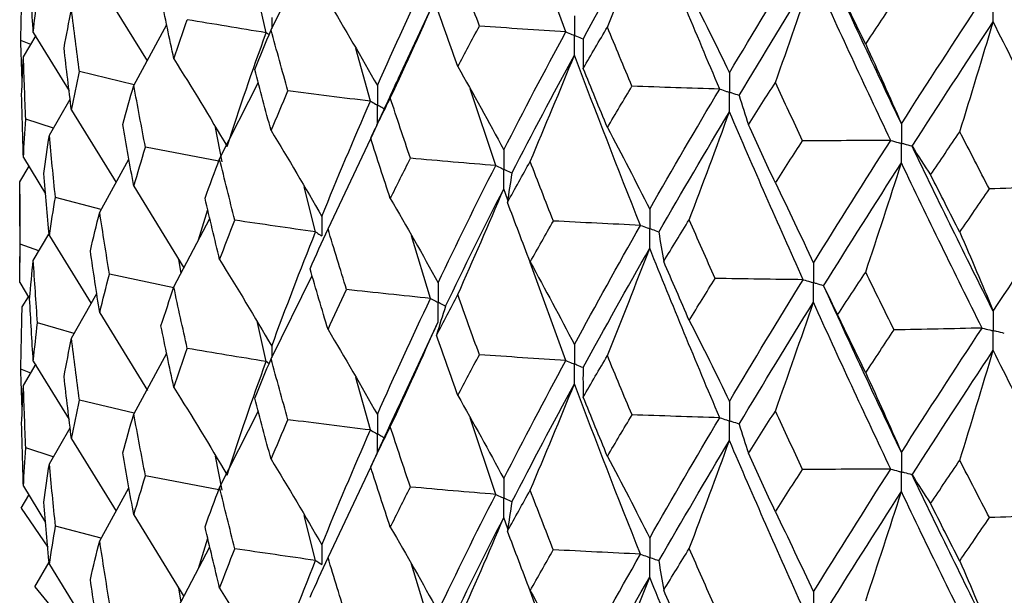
# Paper-space layout '_Dimetric' of a CAD drawing. Header units: millimetres. Extents: x -25 to 126, y -9 to 379.
# Tile 5 of 51: x -20 to -11, y 13 to 18. Entities that reach past the tile are written whole.
import ezdxf

# ---------------------------------------------------------------- set-up
doc = ezdxf.new("R2010")
doc.units = ezdxf.units.MM

psp = doc.layouts.new('_Dimetric')

# ---------------------------------------------------------------- linework, layer by layer
at = {"color": 7, "linetype": 'Continuous', "lineweight": 25}
for p, q in [((-14.9732, 17.887), (-15.2831, 18.7453)), ((-17.551, 17.9043), (-17.1929, 18.6315)), ((-19.0504, 18.3059), (-18.6361, 17.6329)), ((-17.5943, 17.8796), (-17.6703, 18.222)), ((-16.4352, 17.4823), (-16.0903, 18.2264)), ((-18.7517, 17.4187), (-18.4641, 17.9515)), ((-19.7173, 17.6681), (-19.6048, 17.8567)), ((-19.6309, 17.8818), (-19.3173, 17.3718)), ((-19.6527, 17.7765), (-19.7404, 17.812)), ((-16.6815, 17.2809), (-16.81, 17.7417)), ((-18.748, 17.4256), (-19.227, 17.5395)), ((-18.0009, 16.7767), (-17.6602, 17.4465)), ((-15.5859, 16.7172), (-15.8105, 17.3893)), ((-19.4907, 16.9832), (-19.3085, 17.2984)), ((-19.297, 17.2018), (-18.9066, 16.5697)), ((-19.4555, 17.044), (-19.6966, 17.1231)), ((-16.6264, 17.0716), (-16.6798, 16.9579)), ((-17.979, 16.7513), (-18.0368, 17.0514)), ((-17.0529, 16.1643), (-16.6787, 16.9543)), ((-18.0083, 16.7568), (-18.6498, 16.8778)), ((-19.7497, 16.5762), (-19.6672, 16.7127)), ((-19.7173, 16.7889), (-19.5235, 16.4716)), ((-19.0504, 16.3099), (-18.794, 16.7731)), ((-19.7494, 16.4686), (-19.7497, 16.5762)), ((-18.7517, 16.5371), (-18.3137, 15.8229)), ((-19.75, 16.4686), (-19.75, 15.8705)), ((-17.1614, 16.1374), (-17.2601, 16.5321)), ((-15.48, 16.4161), (-15.5152, 16.5139)), ((-19.0375, 16.3334), (-19.4371, 16.4395)), ((-18.1853, 16.0677), (-18.1052, 16.3329)), ((-18.4015, 15.6556), (-18.0867, 16.2553)), ((-19.6309, 15.8882), (-19.4957, 16.1179)), ((-19.5823, 15.9709), (-19.7456, 16.0303)), ((-19.4907, 16.104), (-19.1251, 15.5114)), ((-16.1558, 15.5554), (-16.3239, 16.1043)), ((-19.7497, 15.695), (-19.7494, 15.8705)), ((-18.3383, 15.7761), (-18.3577, 15.8946)), ((-14.9732, 15.0116), (-15.2834, 15.8712)), ((-18.401, 15.6487), (-18.9645, 15.7686)), ((-19.7497, 15.695), (-19.663, 15.5517)), ((-17.551, 15.0276), (-17.1929, 15.7556)), ((-19.297, 15.2082), (-19.0756, 15.5986)), ((-19.728, 15.4825), (-19.6744, 15.5705)), ((-19.0504, 15.4307), (-18.6311, 14.7501)), ((-19.274, 15.2488), (-19.5937, 15.343)), ((-17.5943, 15.003), (-17.6702, 15.345)), ((-16.4356, 14.605), (-16.0903, 15.3508)), ((-18.7517, 14.5435), (-18.4641, 15.0756)), ((-19.6309, 15.0071), (-19.3172, 14.4964)), ((-19.6533, 14.9008), (-19.7404, 14.9361)), ((-19.7173, 14.7934), (-19.6049, 14.9819)), ((-16.6815, 14.4043), (-16.8097, 14.8645)), ((-18.7477, 14.5509), (-19.2271, 14.6649)), ((-18.0009, 13.9014), (-17.6626, 14.5655)), ((-15.5859, 13.8406), (-15.81, 14.5116)), ((-19.4907, 14.1085), (-19.3085, 14.4237)), ((-19.297, 14.327), (-18.9068, 13.6946)), ((-19.4561, 14.1683), (-19.6966, 14.2471)), ((-17.979, 13.8767), (-18.0369, 14.1767)), ((-16.6251, 14.1977), (-16.6797, 14.0814)), ((-17.0529, 13.2891), (-16.6786, 14.0781)), ((-18.0081, 13.8822), (-18.6498, 14.0032)), ((-19.7173, 13.912), (-19.5235, 13.5948)), ((-19.0504, 13.4352), (-18.794, 13.8984)), ((-19.7366, 13.7205), (-19.6689, 13.8327)), ((-19.7366, 13.7205), (-19.5042, 13.3783)), ((-18.7517, 13.6624), (-18.3139, 12.9478)), ((-17.1614, 13.2628), (-17.2603, 13.6575)), ((-15.4798, 13.5394), (-15.5152, 13.6375)), ((-19.038, 13.4577), (-19.437, 13.5635)), ((-18.1848, 13.1938), (-18.1052, 13.4581)), ((-18.4015, 12.7809), (-18.0868, 13.3807)), ((-19.6178, 13.033), (-19.4924, 13.2465)), ((-19.4907, 13.227), (-19.125, 12.6346)), ((-16.1558, 12.6808), (-16.3241, 13.2297)), ((-19.6178, 13.033), (-19.193, 12.5144)), ((-18.3384, 12.9012), (-18.3577, 13.0192)), ((-14.9732, 12.137), (-15.2839, 12.997))]:
    psp.add_line(p, q, dxfattribs=at)
at = {"color": 8, "linetype": 'Continuous', "lineweight": 25}
for p, q in [((-17.5453, 18.0142), (-17.5452, 17.9159)), ((-17.5689, 17.8608), (-17.5943, 17.8796)), ((-17.5453, 15.1374), (-17.5452, 15.0392)), ((-17.5689, 14.9841), (-17.5943, 15.003))]:
    psp.add_line(p, q, dxfattribs=at)
at = {"color": 7, "linetype": 'Continuous', "lineweight": 25}
for points in [[(-14.8214, 17.8251), (-14.6326, 18.1709), (-14.4384, 18.5189), (-14.2391, 18.8687)], [(-14.6088, 17.9297), (-14.4832, 18.2416), (-14.3599, 18.5546), (-14.2391, 18.8687)], [(-13.6266, 17.3873), (-13.8356, 17.8789), (-14.0399, 18.3729), (-14.2391, 18.8687)], [(-13.5416, 17.53), (-13.3313, 17.8825), (-13.1161, 18.2373), (-12.8962, 18.594)], [(-12.0373, 17.0832), (-12.2682, 17.5667), (-12.495, 18.0528), (-12.7173, 18.5408)], [(-15.7287, 17.9384), (-15.7925, 18.113), (-15.8556, 18.2879), (-15.9181, 18.463)], [(-19.7404, 17.812), (-19.7371, 17.9937), (-19.733, 18.1754), (-19.728, 18.3572)], [(-19.6309, 17.8818), (-19.6425, 18.0637), (-19.6532, 18.2456), (-19.6631, 18.4276)], [(-16.6213, 17.4173), (-16.4719, 17.7546), (-16.3168, 18.0917), (-16.1558, 18.4308)], [(-13.4561, 17.3311), (-13.2446, 17.6839), (-13.0281, 18.0391), (-12.807, 18.3962)], [(-13.1395, 17.4449), (-13.0265, 17.7611), (-12.9157, 18.0782), (-12.807, 18.3962)], [(-12.1306, 16.9374), (-12.3604, 17.4213), (-12.5859, 17.9078), (-12.807, 18.3962)], [(-12.3498, 17.7796), (-12.4323, 17.9485), (-12.5142, 18.1177), (-12.5955, 18.2871)], [(-19.6309, 17.8818), (-19.6193, 17.9937), (-19.6069, 18.1056), (-19.5936, 18.2176)], [(-18.4015, 17.6516), (-18.4398, 17.8313), (-18.4774, 18.0111), (-18.5142, 18.191)], [(-16.5081, 17.3093), (-16.3661, 17.6138), (-16.2268, 17.9195), (-16.0903, 18.2264)], [(-13.8932, 18.2381), (-13.7737, 18.0046), (-13.6565, 17.7685), (-13.5416, 17.53)], [(-17.0529, 18.1595), (-16.9062, 17.9145), (-16.7623, 17.667), (-16.6213, 17.4173)], [(-15.9181, 17.5835), (-15.9805, 17.7584), (-16.0423, 17.9333), (-16.1034, 18.1084)], [(-12.3498, 17.7796), (-12.2674, 17.9045), (-12.1845, 18.0296), (-12.101, 18.155)], [(-12.0373, 17.0832), (-11.8064, 17.4433), (-11.5711, 17.806), (-11.3317, 18.1707)], [(-19.362, 17.7459), (-19.3412, 17.8583), (-19.3195, 17.9709), (-19.297, 18.0834)], [(-19.227, 17.5395), (-19.2512, 17.7207), (-19.2745, 17.9021), (-19.297, 18.0834)], [(-18.4015, 17.6516), (-18.3632, 17.7657), (-18.324, 17.88), (-18.2841, 17.9942)], [(-17.5943, 17.8796), (-17.8252, 17.9172), (-18.0552, 17.9554), (-18.2841, 17.9942)], [(-15.9181, 17.5835), (-15.8556, 17.7017), (-15.7925, 17.8199), (-15.7287, 17.9384)], [(-14.9732, 17.887), (-15.2255, 17.9034), (-15.4773, 17.9205), (-15.7287, 17.9384)], [(-14.8199, 17.5682), (-14.7502, 17.6884), (-14.6798, 17.8089), (-14.6088, 17.9297)], [(-14.394, 17.4121), (-14.4662, 17.5844), (-14.5378, 17.7569), (-14.6088, 17.9297)], [(-11.9435, 16.8874), (-11.7115, 17.2479), (-11.475, 17.6111), (-11.2346, 17.9762)], [(-11.5263, 17.014), (-11.4271, 17.3339), (-11.3299, 17.6546), (-11.2346, 17.9762)], [(-10.5018, 16.542), (-10.7497, 17.0175), (-10.9941, 17.4959), (-11.2346, 17.9762)], [(-17.9358, 16.8851), (-17.8283, 17.2158), (-17.7144, 17.5475), (-17.5943, 17.8796)], [(-17.6939, 17.5584), (-17.647, 17.6737), (-17.5994, 17.789), (-17.551, 17.9043)], [(-17.4035, 17.3708), (-17.4534, 17.5486), (-17.5025, 17.7264), (-17.551, 17.9043)], [(-15.5152, 16.8559), (-15.3399, 17.1988), (-15.1593, 17.5419), (-14.9732, 17.887)], [(-19.728, 17.478), (-19.733, 17.5894), (-19.7371, 17.7008), (-19.7404, 17.812)], [(-19.297, 17.2018), (-19.3195, 17.383), (-19.3412, 17.5644), (-19.362, 17.7459)], [(-14.8214, 17.8251), (-14.8231, 17.7394), (-14.8226, 17.6538), (-14.8199, 17.5682)], [(-12.3498, 17.7796), (-12.2436, 17.5501), (-12.1395, 17.3179), (-12.0373, 17.0832)], [(-19.733, 17.3337), (-19.7286, 17.445), (-19.7234, 17.5565), (-19.7173, 17.6681)], [(-19.6966, 17.1231), (-19.7044, 17.3046), (-19.7113, 17.4863), (-19.7173, 17.6681)], [(-15.444, 16.6528), (-15.2672, 16.9961), (-15.085, 17.3397), (-14.8976, 17.6851)], [(-15.2844, 16.7539), (-15.1529, 17.0632), (-15.024, 17.3736), (-14.8976, 17.6851)], [(-14.3195, 16.1947), (-14.5175, 16.6907), (-14.7101, 17.187), (-14.8976, 17.6851)], [(-18.4015, 17.6516), (-18.2432, 17.3983), (-18.088, 17.1427), (-17.9358, 16.8851)], [(-15.9181, 17.5835), (-15.7811, 17.3434), (-15.6468, 17.1009), (-15.5152, 16.8559)], [(-19.297, 17.2018), (-19.2745, 17.3142), (-19.2512, 17.4268), (-19.227, 17.5395)], [(-17.551, 17.0235), (-17.5994, 17.2017), (-17.647, 17.38), (-17.6939, 17.5584)], [(-14.6088, 17.0502), (-14.6798, 17.2228), (-14.7502, 17.3954), (-14.8199, 17.5682)], [(-18.8487, 17.0783), (-18.8172, 17.1917), (-18.7848, 17.3052), (-18.7517, 17.4187)], [(-18.6498, 16.8778), (-18.6846, 17.058), (-18.7185, 17.2384), (-18.7517, 17.4187)], [(-14.6088, 17.0502), (-14.5378, 17.1708), (-14.4662, 17.2913), (-14.394, 17.4121)], [(-13.6266, 17.3873), (-13.8826, 17.3949), (-14.1384, 17.4031), (-14.394, 17.4121)], [(-13.3741, 17.0757), (-13.2965, 17.1985), (-13.2183, 17.3216), (-13.1395, 17.4449)], [(-12.9016, 16.9353), (-12.9814, 17.1049), (-13.0608, 17.2748), (-13.1395, 17.4449)], [(-19.7173, 16.7889), (-19.7234, 16.9706), (-19.7286, 17.1522), (-19.733, 17.3337)], [(-17.551, 17.0235), (-17.5025, 17.1392), (-17.4534, 17.2549), (-17.4035, 17.3708)], [(-16.6815, 17.2809), (-16.9229, 17.3102), (-17.1636, 17.3402), (-17.4035, 17.3708)], [(-14.2391, 16.3361), (-14.0398, 16.6856), (-13.8357, 17.0353), (-13.6266, 17.3873)], [(-13.4561, 17.3311), (-13.431, 17.2459), (-13.4036, 17.1607), (-13.3741, 17.0757)], [(-17.1068, 16.2729), (-16.971, 16.6079), (-16.8292, 16.944), (-16.6815, 17.2809)], [(-16.6798, 16.9579), (-16.6233, 17.075), (-16.566, 17.1921), (-16.5081, 17.3093)], [(-16.3321, 16.7815), (-16.3915, 16.9574), (-16.4502, 17.1333), (-16.5081, 17.3093)], [(-14.1582, 16.1356), (-13.9575, 16.4856), (-13.752, 16.8359), (-13.5416, 17.1883)], [(-13.8932, 16.2442), (-13.7737, 16.5579), (-13.6565, 16.8726), (-13.5416, 17.1883)], [(-12.8962, 15.7193), (-13.1161, 16.208), (-13.3312, 16.6971), (-13.5416, 17.1883)], [(-19.7173, 16.7889), (-19.7113, 16.9004), (-19.7044, 17.0118), (-19.6966, 17.1231)], [(-18.7517, 16.5371), (-18.7848, 16.7174), (-18.8172, 16.8978), (-18.8487, 17.0783)], [(-13.1395, 16.5655), (-13.2183, 16.7355), (-13.2965, 16.9054), (-13.3741, 17.0757)], [(-19.5393, 16.6476), (-19.5239, 16.7593), (-19.5077, 16.8712), (-19.4907, 16.9832)], [(-19.4371, 16.4395), (-19.4558, 16.6205), (-19.4736, 16.8018), (-19.4907, 16.9832)], [(-17.551, 17.0235), (-17.4, 16.7756), (-17.2519, 16.5254), (-17.1068, 16.2729)], [(-14.6088, 17.0502), (-14.4831, 16.8147), (-14.3599, 16.5767), (-14.2391, 16.3361)], [(-11.7818, 16.6362), (-11.6971, 16.7619), (-11.612, 16.8878), (-11.5263, 17.014)], [(-11.2678, 16.5131), (-11.3544, 16.6798), (-11.4406, 16.8468), (-11.5263, 17.014)], [(-16.5081, 16.4286), (-16.5661, 16.6049), (-16.6233, 16.7814), (-16.6798, 16.9579)], [(-13.1395, 16.5655), (-13.0608, 16.6887), (-12.9815, 16.8118), (-12.9016, 16.9353)], [(-12.1306, 16.9374), (-12.3876, 16.9359), (-12.6446, 16.9352), (-12.9016, 16.9353)], [(-12.807, 15.8636), (-12.5859, 16.2205), (-12.3605, 16.5777), (-12.1306, 16.9374)], [(-11.9435, 16.8874), (-11.8917, 16.8035), (-11.8378, 16.7198), (-11.7818, 16.6362)], [(-11.2346, 15.4436), (-11.4751, 15.9238), (-11.7113, 16.4043), (-11.9435, 16.8874)], [(-18.7517, 16.5371), (-18.7185, 16.6505), (-18.6846, 16.7641), (-18.6498, 16.8778)], [(-18.1289, 16.4324), (-18.087, 16.547), (-18.0444, 16.6618), (-18.0009, 16.7767)], [(-17.8682, 16.2399), (-17.9132, 16.4187), (-17.9574, 16.5977), (-18.0009, 16.7767)], [(-16.5081, 16.4286), (-16.4501, 16.5461), (-16.3915, 16.6637), (-16.3321, 16.7815)], [(-15.5859, 16.7172), (-15.8352, 16.7379), (-16.0839, 16.7593), (-16.3321, 16.7815)], [(-16.0903, 15.693), (-15.9278, 16.0332), (-15.7596, 16.3747), (-15.5859, 16.7172)], [(-15.483, 16.3961), (-15.4174, 16.5153), (-15.3512, 16.6346), (-15.2844, 16.7539)], [(-15.0819, 16.2327), (-15.15, 16.4063), (-15.2175, 16.5801), (-15.2844, 16.7539)], [(-12.7173, 15.6661), (-12.4949, 16.0235), (-12.2683, 16.3814), (-12.0373, 16.7414)], [(-12.3498, 15.7857), (-12.2436, 16.1034), (-12.1394, 16.4219), (-12.0373, 16.7414)], [(-11.3317, 15.2961), (-11.5711, 15.7767), (-11.8063, 16.258), (-12.0373, 16.7414)], [(-19.4907, 16.104), (-19.5077, 16.2852), (-19.5239, 16.4665), (-19.5393, 16.6476)], [(-15.444, 16.6528), (-15.4592, 16.5673), (-15.4722, 16.4817), (-15.483, 16.3961)], [(-11.5263, 16.1346), (-11.612, 16.3017), (-11.6971, 16.4688), (-11.7818, 16.6362)], [(-19.7456, 16.0303), (-19.7478, 16.2123), (-19.7492, 16.3943), (-19.7497, 16.5762)], [(-13.1395, 16.5655), (-13.0265, 16.3342), (-12.9156, 16.1002), (-12.807, 15.8636)], [(-10.5018, 16.542), (-10.7569, 16.5316), (-11.0122, 16.522), (-11.2678, 16.5131)], [(-11.2346, 15.4436), (-10.9941, 15.8085), (-10.7499, 16.174), (-10.5018, 16.542)], [(-16.0242, 15.4886), (-15.8602, 15.8291), (-15.6904, 16.171), (-15.5152, 16.5139)], [(-15.9181, 15.5884), (-15.7812, 15.8958), (-15.6469, 16.2043), (-15.5152, 16.5139)], [(-11.5263, 16.1346), (-11.4406, 16.2606), (-11.3545, 16.3867), (-11.2678, 16.5131)], [(-19.4907, 16.104), (-19.4736, 16.2158), (-19.4558, 16.3277), (-19.4371, 16.4395)], [(-18.0009, 15.8951), (-18.0443, 16.074), (-18.087, 16.2531), (-18.1289, 16.4324)], [(-16.5081, 16.4286), (-16.3661, 16.1857), (-16.2269, 15.9405), (-16.0903, 15.693)], [(-15.2844, 15.8732), (-15.3513, 16.0473), (-15.4175, 16.2216), (-15.483, 16.3961)], [(-19.1315, 15.972), (-19.1053, 16.0845), (-19.0783, 16.1971), (-19.0504, 16.3099)], [(-18.9645, 15.7686), (-18.994, 15.9489), (-19.0226, 16.1293), (-19.0504, 16.3099)], [(-18.0009, 15.8951), (-17.9574, 16.0098), (-17.9132, 16.1248), (-17.8682, 16.2399)], [(-17.1614, 16.1374), (-17.3979, 16.1709), (-17.6335, 16.205), (-17.8682, 16.2399)], [(-15.2844, 15.8732), (-15.2175, 15.9928), (-15.15, 16.1127), (-15.0819, 16.2327)], [(-14.3195, 16.1947), (-14.5739, 16.2067), (-14.8281, 16.2193), (-15.0819, 16.2327)], [(-14.8976, 15.1516), (-14.7101, 15.4979), (-14.5173, 15.8458), (-14.3195, 16.1947)], [(-14.1165, 15.879), (-14.0427, 16.0006), (-13.9682, 16.1224), (-13.8932, 16.2442)], [(-13.6663, 15.7305), (-13.7426, 15.9016), (-13.8182, 16.0729), (-13.8932, 16.2442)], [(-17.5453, 15.1374), (-17.4236, 15.4691), (-17.2956, 15.8026), (-17.1614, 16.1374)], [(-17.2105, 15.815), (-17.1587, 15.9313), (-17.1062, 16.0478), (-17.0529, 16.1643)], [(-16.8909, 15.6326), (-16.9456, 15.8097), (-16.9996, 15.987), (-17.0529, 16.1643)], [(-14.1582, 16.1356), (-14.1465, 16.0501), (-14.1326, 15.9645), (-14.1165, 15.879)], [(-11.5263, 16.1346), (-11.4271, 15.907), (-11.3299, 15.6767), (-11.2346, 15.4436)], [(-19.7497, 15.695), (-19.7492, 15.8068), (-19.7478, 15.9185), (-19.7456, 16.0303)], [(-19.0504, 15.4307), (-19.0783, 15.6112), (-19.1053, 15.7916), (-19.1315, 15.972)], [(-14.8214, 14.9497), (-14.6325, 15.2964), (-14.4383, 15.6447), (-14.2391, 15.9941)], [(-14.6088, 15.0551), (-14.4832, 15.3671), (-14.3599, 15.6801), (-14.2391, 15.9941)], [(-13.6265, 14.5119), (-13.8356, 15.0044), (-14.0399, 15.4987), (-14.2391, 15.9941)], [(-19.6631, 15.5529), (-19.6532, 15.6647), (-19.6425, 15.7765), (-19.6309, 15.8882)], [(-19.5937, 15.343), (-19.6069, 15.5248), (-19.6193, 15.7066), (-19.6309, 15.8882)], [(-18.0009, 15.8951), (-17.8461, 15.6447), (-17.6943, 15.3921), (-17.5453, 15.1374)], [(-15.2844, 15.8732), (-15.1529, 15.6351), (-15.024, 15.3946), (-14.8976, 15.1516)], [(-13.8932, 15.3634), (-13.9683, 15.5351), (-14.0427, 15.707), (-14.1165, 15.879)], [(-19.0504, 15.4307), (-19.0226, 15.5433), (-18.994, 15.656), (-18.9645, 15.7686)], [(-17.0529, 15.2827), (-17.1062, 15.4599), (-17.1587, 15.6374), (-17.2105, 15.815)], [(-12.5954, 15.4124), (-12.5141, 15.5367), (-12.4322, 15.6612), (-12.3498, 15.7857)], [(-12.1011, 15.2803), (-12.1846, 15.4487), (-12.2675, 15.6172), (-12.3498, 15.7857)], [(-13.8932, 15.3634), (-13.8182, 15.4856), (-13.7426, 15.608), (-13.6663, 15.7305)], [(-12.8962, 15.7193), (-13.153, 15.7223), (-13.4097, 15.726), (-13.6663, 15.7305)], [(-13.5416, 14.6548), (-13.3312, 15.0081), (-13.116, 15.3631), (-12.8962, 15.7193)], [(-18.514, 15.3144), (-18.4773, 15.428), (-18.4398, 15.5417), (-18.4015, 15.6556)], [(-18.2842, 15.1179), (-18.3241, 15.2969), (-18.3632, 15.4762), (-18.4015, 15.6556)], [(-17.0529, 15.2827), (-16.9996, 15.3992), (-16.9456, 15.5158), (-16.8909, 15.6326)], [(-16.1558, 15.5554), (-16.4015, 15.5804), (-16.6465, 15.6062), (-16.8909, 15.6326)], [(-12.7173, 15.6661), (-12.6788, 15.5815), (-12.6382, 15.4969), (-12.5954, 15.4124)], [(-12.0373, 14.208), (-12.2683, 14.6924), (-12.4951, 15.1787), (-12.7173, 15.6661)], [(-19.6309, 15.0071), (-19.6425, 15.189), (-19.6532, 15.371), (-19.6631, 15.5529)], [(-16.6213, 14.5405), (-16.4721, 14.877), (-16.3168, 15.2154), (-16.1558, 15.5554)], [(-16.1036, 15.233), (-16.0424, 15.3513), (-15.9806, 15.4698), (-15.9181, 15.5884)], [(-15.7285, 15.0628), (-15.7923, 15.2378), (-15.8555, 15.413), (-15.9181, 15.5884)], [(-13.4562, 14.4557), (-13.2445, 14.8094), (-13.028, 15.1649), (-12.807, 15.5216)], [(-13.1395, 14.5703), (-13.0265, 14.8865), (-12.9157, 15.2036), (-12.807, 15.5216)], [(-12.1306, 14.062), (-12.3604, 14.5468), (-12.586, 15.0336), (-12.807, 15.5216)], [(-19.7404, 14.9361), (-19.7371, 15.1182), (-19.733, 15.3003), (-19.728, 15.4825)], [(-16.0242, 15.4886), (-16.0529, 15.4035), (-16.0793, 15.3183), (-16.1036, 15.233)], [(-19.6309, 15.0071), (-19.6193, 15.119), (-19.6069, 15.231), (-19.5937, 15.343)], [(-16.5081, 14.4326), (-16.3661, 14.7375), (-16.2268, 15.0436), (-16.0903, 15.3508)], [(-13.8932, 15.3634), (-13.7737, 15.1298), (-13.6565, 14.8936), (-13.5416, 14.6548)], [(-12.3498, 14.905), (-12.4322, 15.0739), (-12.5141, 15.2431), (-12.5954, 15.4124)], [(-18.4015, 14.7764), (-18.4398, 14.9558), (-18.4773, 15.1351), (-18.514, 15.3144)], [(-17.0529, 15.2827), (-16.9063, 15.0376), (-16.7624, 14.7902), (-16.6213, 14.5405)], [(-12.3498, 14.905), (-12.2674, 15.0299), (-12.1845, 15.155), (-12.1011, 15.2803)], [(-11.3317, 15.2961), (-11.588, 15.2901), (-11.8445, 15.2849), (-12.1011, 15.2803)], [(-12.0373, 14.208), (-11.8063, 14.5689), (-11.5709, 14.9318), (-11.3317, 15.2961)], [(-19.362, 14.8712), (-19.3411, 14.9835), (-19.3195, 15.0959), (-19.297, 15.2082)], [(-19.2271, 14.6649), (-19.2512, 14.846), (-19.2745, 15.0271), (-19.297, 15.2082)], [(-15.9181, 14.7067), (-15.9806, 14.8819), (-16.0424, 15.0574), (-16.1036, 15.233)], [(-18.4015, 14.7764), (-18.3632, 14.8902), (-18.3241, 15.0041), (-18.2842, 15.1179)], [(-17.5943, 15.003), (-17.8253, 15.0406), (-18.0553, 15.079), (-18.2842, 15.1179)], [(-11.9435, 14.012), (-11.7114, 14.3734), (-11.4749, 14.7368), (-11.2346, 15.1016)], [(-11.5263, 14.1394), (-11.4271, 14.4593), (-11.3299, 14.78), (-11.2346, 15.1016)], [(-10.5017, 13.6666), (-10.7498, 14.1431), (-10.9942, 14.6217), (-11.2346, 15.1016)], [(-17.9358, 14.0105), (-17.8283, 14.3411), (-17.7144, 14.6717), (-17.5943, 15.003)], [(-17.6938, 14.6819), (-17.6469, 14.7969), (-17.5993, 14.9121), (-17.551, 15.0276)], [(-17.4036, 14.4945), (-17.4535, 14.6719), (-17.5026, 14.8496), (-17.551, 15.0276)], [(-15.9181, 14.7067), (-15.8556, 14.8252), (-15.7924, 14.9439), (-15.7285, 15.0628)], [(-14.9732, 15.0116), (-15.2254, 15.0279), (-15.4772, 15.045), (-15.7285, 15.0628)], [(-15.5152, 13.9791), (-15.3401, 14.3212), (-15.1593, 14.6656), (-14.9732, 15.0116)], [(-14.8202, 14.6928), (-14.7504, 14.8134), (-14.6799, 14.9342), (-14.6088, 15.0551)], [(-14.3937, 14.5366), (-14.4661, 14.7092), (-14.5378, 14.8821), (-14.6088, 15.0551)], [(-19.728, 14.6011), (-19.733, 14.7127), (-19.7371, 14.8243), (-19.7404, 14.9361)], [(-14.8214, 14.9497), (-14.8232, 14.8641), (-14.8228, 14.7785), (-14.8202, 14.6928)], [(-12.3498, 14.905), (-12.2436, 14.6753), (-12.1394, 14.4429), (-12.0373, 14.208)], [(-19.297, 14.327), (-19.3195, 14.5084), (-19.3411, 14.6898), (-19.362, 14.8712)], [(-19.733, 14.458), (-19.7286, 14.5698), (-19.7234, 14.6816), (-19.7173, 14.7934)], [(-19.6966, 14.2471), (-19.7044, 14.4292), (-19.7113, 14.6113), (-19.7173, 14.7934)], [(-18.4015, 14.7764), (-18.2432, 14.5233), (-18.088, 14.268), (-17.9358, 14.0105)], [(-15.4439, 13.7761), (-15.2673, 14.1185), (-15.0851, 14.4631), (-14.8976, 14.8095)], [(-15.2844, 13.8772), (-15.1529, 14.1869), (-15.024, 14.4976), (-14.8976, 14.8095)], [(-14.3195, 13.3181), (-14.5173, 13.813), (-14.71, 14.3104), (-14.8976, 14.8095)], [(-19.297, 14.327), (-19.2745, 14.4396), (-19.2512, 14.5522), (-19.2271, 14.6649)], [(-17.551, 14.1484), (-17.5993, 14.3262), (-17.6469, 14.504), (-17.6938, 14.6819)], [(-15.9181, 14.7067), (-15.7812, 14.4666), (-15.6469, 14.224), (-15.5152, 13.9791)], [(-14.6088, 14.1735), (-14.6799, 14.3463), (-14.7503, 14.5195), (-14.8202, 14.6928)], [(-13.3744, 14.2003), (-13.2967, 14.3234), (-13.2184, 14.4468), (-13.1395, 14.5703)], [(-12.9013, 14.0598), (-12.9813, 14.2298), (-13.0607, 14.4), (-13.1395, 14.5703)], [(-18.8487, 14.2037), (-18.8172, 14.3169), (-18.7848, 14.4302), (-18.7517, 14.5435)], [(-18.6498, 14.0032), (-18.6846, 14.1833), (-18.7185, 14.3634), (-18.7517, 14.5435)], [(-17.551, 14.1484), (-17.5026, 14.2637), (-17.4535, 14.3791), (-17.4036, 14.4945)], [(-16.6815, 14.4043), (-16.923, 14.4336), (-17.1637, 14.4637), (-17.4036, 14.4945)], [(-14.6088, 14.1735), (-14.5378, 14.2943), (-14.4661, 14.4153), (-14.3937, 14.5366)], [(-13.6265, 14.5119), (-13.8825, 14.5194), (-14.1382, 14.5276), (-14.3937, 14.5366)], [(-14.2391, 13.4593), (-14.04, 13.808), (-13.8357, 14.159), (-13.6265, 14.5119)], [(-19.7173, 13.912), (-19.7234, 14.0939), (-19.7286, 14.2759), (-19.733, 14.458)], [(-17.1068, 13.3983), (-16.971, 13.7332), (-16.8292, 14.0683), (-16.6815, 14.4043)], [(-16.6797, 14.0814), (-16.6232, 14.1982), (-16.566, 14.3153), (-16.5081, 14.4326)], [(-16.3323, 13.9051), (-16.3916, 14.0807), (-16.4502, 14.2565), (-16.5081, 14.4326)], [(-13.4562, 14.4557), (-13.4311, 14.3705), (-13.4038, 14.2854), (-13.3744, 14.2003)], [(-14.1581, 13.259), (-13.9577, 13.608), (-13.7521, 13.9594), (-13.5416, 14.3127)], [(-13.8932, 13.3675), (-13.7737, 13.6815), (-13.6565, 13.9966), (-13.5416, 14.3127)], [(-12.8963, 12.8427), (-13.1159, 13.3303), (-13.3312, 13.8205), (-13.5416, 14.3127)], [(-19.7173, 13.912), (-19.7113, 14.0236), (-19.7044, 14.1353), (-19.6966, 14.2471)], [(-18.7517, 13.6624), (-18.7848, 13.8427), (-18.8172, 14.0232), (-18.8487, 14.2037)], [(-17.551, 14.1484), (-17.3999, 13.9006), (-17.2519, 13.6506), (-17.1068, 13.3983)], [(-14.6088, 14.1735), (-14.4832, 13.9379), (-14.36, 13.6998), (-14.2391, 13.4593)], [(-13.1395, 13.6887), (-13.2184, 13.859), (-13.2967, 14.0295), (-13.3744, 14.2003)], [(-11.7821, 13.7608), (-11.6973, 13.8868), (-11.612, 14.013), (-11.5263, 14.1394)], [(-11.2675, 13.6376), (-11.3543, 13.8046), (-11.4405, 13.9719), (-11.5263, 14.1394)], [(-19.5393, 13.7719), (-19.5239, 13.884), (-19.5077, 13.9962), (-19.4907, 14.1085)], [(-19.437, 13.5635), (-19.4557, 13.7451), (-19.4736, 13.9268), (-19.4907, 14.1085)], [(-16.5081, 13.5534), (-16.566, 13.7293), (-16.6232, 13.9054), (-16.6797, 14.0814)], [(-13.1395, 13.6887), (-13.0607, 13.8121), (-12.9813, 13.9358), (-12.9013, 14.0598)], [(-12.1306, 14.062), (-12.3875, 14.0605), (-12.6444, 14.0598), (-12.9013, 14.0598)], [(-12.807, 12.9869), (-12.5861, 13.3429), (-12.3605, 13.7014), (-12.1306, 14.062)], [(-18.7517, 13.6624), (-18.7185, 13.7759), (-18.6846, 13.8895), (-18.6498, 14.0032)], [(-11.9435, 14.012), (-11.8919, 13.9281), (-11.838, 13.8444), (-11.7821, 13.7608)], [(-11.2346, 12.5669), (-11.4748, 13.046), (-11.7113, 13.528), (-11.9435, 14.012)], [(-18.1289, 13.5577), (-18.087, 13.6723), (-18.0443, 13.7868), (-18.0009, 13.9014)], [(-17.8683, 13.3652), (-17.9132, 13.5439), (-17.9575, 13.7227), (-18.0009, 13.9014)], [(-16.5081, 13.5534), (-16.4502, 13.6706), (-16.3916, 13.7878), (-16.3323, 13.9051)], [(-15.5859, 13.8406), (-15.8352, 13.8614), (-16.0841, 13.8829), (-16.3323, 13.9051)], [(-15.4828, 13.5196), (-15.4173, 13.6385), (-15.3512, 13.7577), (-15.2844, 13.8772)], [(-15.0821, 13.3563), (-15.1501, 13.5297), (-15.2176, 13.7033), (-15.2844, 13.8772)], [(-16.0903, 12.8184), (-15.9277, 13.1585), (-15.7596, 13.499), (-15.5859, 13.8406)], [(-12.7172, 12.7895), (-12.4951, 13.1459), (-12.2684, 13.5048), (-12.0373, 13.8658)], [(-12.3498, 12.909), (-12.2436, 13.227), (-12.1394, 13.546), (-12.0373, 13.8658)], [(-11.3317, 12.4195), (-11.5709, 12.899), (-11.8062, 13.3814), (-12.0373, 13.8658)], [(-19.4907, 13.227), (-19.5077, 13.4085), (-19.5239, 13.5902), (-19.5393, 13.7719)], [(-15.4439, 13.7761), (-15.4591, 13.6906), (-15.472, 13.6051), (-15.4828, 13.5196)], [(-11.5263, 13.2578), (-11.612, 13.4252), (-11.6973, 13.5929), (-11.7821, 13.7608)], [(-16.0242, 12.614), (-15.8601, 12.9545), (-15.6904, 13.2956), (-15.5152, 13.6375)], [(-15.9181, 12.7131), (-15.7812, 13.0201), (-15.6469, 13.3282), (-15.5152, 13.6375)], [(-13.1395, 13.6887), (-13.0265, 13.4573), (-12.9157, 13.2234), (-12.807, 12.9869)], [(-11.5263, 13.2578), (-11.4405, 13.3841), (-11.3543, 13.5107), (-11.2675, 13.6376)], [(-10.5017, 13.6666), (-10.7567, 13.6562), (-11.012, 13.6465), (-11.2675, 13.6376)], [(-11.2346, 12.5669), (-10.9943, 12.9309), (-10.7499, 13.2977), (-10.5017, 13.6666)], [(-19.4907, 13.227), (-19.4736, 13.3391), (-19.4557, 13.4512), (-19.437, 13.5635)], [(-18.0009, 13.0203), (-18.0443, 13.1994), (-18.087, 13.3785), (-18.1289, 13.5577)], [(-16.5081, 13.5534), (-16.3661, 13.3108), (-16.2268, 13.0658), (-16.0903, 12.8184)], [(-15.2844, 12.998), (-15.3512, 13.1718), (-15.4173, 13.3456), (-15.4828, 13.5196)], [(-19.1316, 13.0964), (-19.1053, 13.2092), (-19.0783, 13.3222), (-19.0504, 13.4352)], [(-18.9644, 12.8926), (-18.9939, 13.0734), (-19.0226, 13.2543), (-19.0504, 13.4352)], [(-18.0009, 13.0203), (-17.9575, 13.1352), (-17.9132, 13.2502), (-17.8683, 13.3652)], [(-17.1614, 13.2628), (-17.3979, 13.2963), (-17.6335, 13.3305), (-17.8683, 13.3652)], [(-15.2844, 12.998), (-15.2176, 13.1174), (-15.1501, 13.2368), (-15.0821, 13.3563)], [(-14.3195, 13.3181), (-14.574, 13.3301), (-14.8282, 13.3429), (-15.0821, 13.3563)], [(-14.1163, 13.0025), (-14.0426, 13.1239), (-13.9682, 13.2455), (-13.8932, 13.3675)], [(-13.6666, 12.8541), (-13.7427, 13.0249), (-13.8183, 13.1961), (-13.8932, 13.3675)], [(-17.2105, 12.9404), (-17.1587, 13.0565), (-17.1062, 13.1728), (-17.0529, 13.2891)], [(-16.8909, 12.758), (-16.9456, 12.935), (-16.9996, 13.112), (-17.0529, 13.2891)], [(-14.8976, 12.277), (-14.71, 12.6233), (-14.5173, 12.97), (-14.3195, 13.3181)], [(-17.5453, 12.2619), (-17.4235, 12.5945), (-17.2955, 12.9283), (-17.1614, 13.2628)], [(-14.1581, 13.259), (-14.1464, 13.1734), (-14.1324, 13.0879), (-14.1163, 13.0025)], [(-11.5263, 13.2578), (-11.4272, 13.0301), (-11.3299, 12.7998), (-11.2346, 12.5669)], [(-19.0504, 12.5538), (-19.0783, 12.7345), (-19.1053, 12.9153), (-19.1316, 13.0964)], [(-14.8214, 12.0752), (-14.6324, 12.4218), (-14.4382, 12.7693), (-14.2391, 13.1177)], [(-14.6088, 12.1798), (-14.4832, 12.4914), (-14.36, 12.804), (-14.2391, 13.1177)], [(-13.6265, 11.6374), (-13.8358, 12.1299), (-14.04, 12.6234), (-14.2391, 13.1177)], [(-18.0009, 13.0203), (-17.8461, 12.7697), (-17.6942, 12.5169), (-17.5453, 12.2619)], [(-15.2844, 12.998), (-15.1529, 12.7602), (-15.024, 12.5198), (-14.8976, 12.277)], [(-13.8932, 12.4883), (-13.9682, 12.6596), (-14.0426, 12.831), (-14.1163, 13.0025)]]:
    psp.add_open_spline(points, degree=3, dxfattribs=at)
for points, knots in [([(-11.2346, 17.9762), (-11.2345, 18.0224), (-11.2345, 18.0685), (-11.2345, 18.1146), (-11.2345, 18.1255), (-11.2345, 18.1364), (-11.2345, 18.1473)], [0, 0, 0, 0, 0.0001467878, 0.0001467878, 0.0001467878, 0.0001814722, 0.0001814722, 0.0001814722, 0.0001814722]), ([(-14.8976, 18.0268), (-14.8975, 17.9808), (-14.8975, 17.9347), (-14.8975, 17.8887), (-14.8974, 17.8778), (-14.8974, 17.8669), (-14.8974, 17.856)], [0, 0, 0, 0, 0.0001465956, 0.0001465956, 0.0001465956, 0.0001812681, 0.0001812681, 0.0001812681, 0.0001812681]), ([(-14.9732, 17.887), (-14.9553, 17.8796), (-14.9374, 17.8723), (-14.9194, 17.8649), (-14.9121, 17.8619), (-14.9048, 17.859), (-14.8974, 17.856)], [0, 0, 0, 0, 0.000085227, 0.000085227, 0.000085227, 0.0001198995, 0.0001198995, 0.0001198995, 0.0001198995]), ([(-14.8976, 17.6851), (-14.8975, 17.7312), (-14.8975, 17.7772), (-14.8975, 17.8233), (-14.8974, 17.8342), (-14.8974, 17.8451), (-14.8974, 17.856)], [0, 0, 0, 0, 0.0001465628, 0.0001465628, 0.0001465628, 0.0001812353, 0.0001812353, 0.0001812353, 0.0001812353]), ([(-14.8214, 17.8251), (-14.8394, 17.8324), (-14.8575, 17.8397), (-14.8755, 17.847), (-14.8828, 17.85), (-14.8901, 17.853), (-14.8974, 17.856)], [0, 0, 0, 0, 0.000085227, 0.000085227, 0.000085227, 0.0001198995, 0.0001198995, 0.0001198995, 0.0001198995]), ([(-16.4332, 17.4937), (-16.4883, 17.3732), (-16.5526, 17.2325), (-16.6185, 17.0924), (-16.628, 17.0723)], [0, 0, 0, 0, 0.856643, 1, 1, 1, 1]), ([(-13.5416, 17.53), (-13.5416, 17.484), (-13.5415, 17.4379), (-13.5415, 17.3919), (-13.5415, 17.381), (-13.5415, 17.3701), (-13.5415, 17.3592)], [0, 0, 0, 0, 0.0001465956, 0.0001465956, 0.0001465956, 0.0001812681, 0.0001812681, 0.0001812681, 0.0001812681]), ([(-16.6213, 17.4173), (-16.6213, 17.3712), (-16.6212, 17.3251), (-16.6212, 17.279), (-16.6212, 17.2681), (-16.6212, 17.2572), (-16.6212, 17.2463)], [0, 0, 0, 0, 0.0001466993, 0.0001466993, 0.0001466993, 0.0001813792, 0.0001813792, 0.0001813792, 0.0001813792]), ([(-13.6266, 17.3873), (-13.6065, 17.3807), (-13.5863, 17.374), (-13.5661, 17.3673), (-13.5579, 17.3646), (-13.5497, 17.3619), (-13.5415, 17.3592)], [0, 0, 0, 0, 0.000085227, 0.000085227, 0.000085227, 0.0001198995, 0.0001198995, 0.0001198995, 0.0001198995]), ([(-13.5416, 17.1883), (-13.5416, 17.2343), (-13.5415, 17.2804), (-13.5415, 17.3265), (-13.5415, 17.3374), (-13.5415, 17.3483), (-13.5415, 17.3592)], [0, 0, 0, 0, 0.0001465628, 0.0001465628, 0.0001465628, 0.0001812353, 0.0001812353, 0.0001812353, 0.0001812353]), ([(-13.4561, 17.3311), (-13.4764, 17.3377), (-13.4966, 17.3444), (-13.5168, 17.351), (-13.5251, 17.3538), (-13.5333, 17.3565), (-13.5415, 17.3592)], [0, 0, 0, 0, 0.000085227, 0.000085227, 0.000085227, 0.0001198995, 0.0001198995, 0.0001198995, 0.0001198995]), ([(-16.6815, 17.2809), (-16.6672, 17.2727), (-16.653, 17.2645), (-16.6387, 17.2563), (-16.6328, 17.253), (-16.627, 17.2497), (-16.6212, 17.2463)], [0, 0, 0, 0, 0.0000851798, 0.0000851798, 0.0000851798, 0.0001198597, 0.0001198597, 0.0001198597, 0.0001198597]), ([(-12.0373, 17.0832), (-12.0372, 17.0371), (-12.0372, 16.9911), (-12.0372, 16.945), (-12.0372, 16.9341), (-12.0372, 16.9232), (-12.0372, 16.9123)], [0, 0, 0, 0, 0.0001465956, 0.0001465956, 0.0001465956, 0.0001812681, 0.0001812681, 0.0001812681, 0.0001812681]), ([(-12.1306, 16.9374), (-12.1085, 16.9314), (-12.0864, 16.9255), (-12.0642, 16.9196), (-12.0552, 16.9172), (-12.0462, 16.9147), (-12.0372, 16.9123)], [0, 0, 0, 0, 0.000085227, 0.000085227, 0.000085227, 0.0001198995, 0.0001198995, 0.0001198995, 0.0001198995]), ([(-12.0373, 16.7414), (-12.0372, 16.7875), (-12.0372, 16.8336), (-12.0372, 16.8796), (-12.0372, 16.8905), (-12.0372, 16.9014), (-12.0372, 16.9123)], [0, 0, 0, 0, 0.0001465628, 0.0001465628, 0.0001465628, 0.0001812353, 0.0001812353, 0.0001812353, 0.0001812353]), ([(-11.9435, 16.8874), (-11.9657, 16.8933), (-11.9879, 16.8992), (-12.0101, 16.9051), (-12.0191, 16.9075), (-12.0282, 16.9099), (-12.0372, 16.9123)], [0, 0, 0, 0, 0.000085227, 0.000085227, 0.000085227, 0.0001198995, 0.0001198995, 0.0001198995, 0.0001198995]), ([(-15.5152, 16.8559), (-15.5151, 16.8098), (-15.5151, 16.7637), (-15.5151, 16.7176), (-15.5151, 16.7067), (-15.5151, 16.6958), (-15.5151, 16.6849)], [0, 0, 0, 0, 0.0001466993, 0.0001466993, 0.0001466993, 0.0001813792, 0.0001813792, 0.0001813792, 0.0001813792]), ([(-15.5859, 16.7172), (-15.5691, 16.7095), (-15.5524, 16.7019), (-15.5356, 16.6942), (-15.5288, 16.6911), (-15.5219, 16.688), (-15.5151, 16.6849)], [0, 0, 0, 0, 0.0000851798, 0.0000851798, 0.0000851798, 0.0001198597, 0.0001198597, 0.0001198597, 0.0001198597]), ([(-15.5152, 16.5139), (-15.5151, 16.56), (-15.5151, 16.6061), (-15.5151, 16.6522), (-15.5151, 16.6631), (-15.5151, 16.674), (-15.5151, 16.6849)], [0, 0, 0, 0, 0.0001467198, 0.0001467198, 0.0001467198, 0.0001813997, 0.0001813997, 0.0001813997, 0.0001813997]), ([(-15.444, 16.6528), (-15.4609, 16.6604), (-15.4777, 16.668), (-15.4945, 16.6756), (-15.5014, 16.6787), (-15.5082, 16.6818), (-15.5151, 16.6849)], [0, 0, 0, 0, 0.0000851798, 0.0000851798, 0.0000851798, 0.0001198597, 0.0001198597, 0.0001198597, 0.0001198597]), ([(-14.2391, 16.3361), (-14.239, 16.29), (-14.239, 16.2439), (-14.239, 16.1978), (-14.239, 16.1869), (-14.239, 16.176), (-14.239, 16.1651)], [0, 0, 0, 0, 0.0001466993, 0.0001466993, 0.0001466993, 0.0001813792, 0.0001813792, 0.0001813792, 0.0001813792]), ([(-17.1068, 16.2729), (-17.1067, 16.2268), (-17.1066, 16.1807), (-17.1066, 16.1346), (-17.1066, 16.1237), (-17.1066, 16.1128), (-17.1066, 16.1019)], [0, 0, 0, 0, 0.0001467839, 0.0001467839, 0.0001467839, 0.0001814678, 0.0001814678, 0.0001814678, 0.0001814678]), ([(-14.3195, 16.1947), (-14.3005, 16.1877), (-14.2814, 16.1807), (-14.2623, 16.1737), (-14.2545, 16.1708), (-14.2468, 16.168), (-14.239, 16.1651)], [0, 0, 0, 0, 0.0000851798, 0.0000851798, 0.0000851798, 0.0001198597, 0.0001198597, 0.0001198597, 0.0001198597]), ([(-17.1614, 16.1374), (-17.1485, 16.129), (-17.1355, 16.1205), (-17.1225, 16.1121), (-17.1172, 16.1087), (-17.1119, 16.1053), (-17.1066, 16.1019)], [0, 0, 0, 0, 0.0000851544, 0.0000851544, 0.0000851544, 0.0001198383, 0.0001198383, 0.0001198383, 0.0001198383]), ([(-14.2391, 15.9941), (-14.239, 16.0402), (-14.239, 16.0863), (-14.239, 16.1324), (-14.239, 16.1433), (-14.239, 16.1542), (-14.239, 16.1651)], [0, 0, 0, 0, 0.0001467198, 0.0001467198, 0.0001467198, 0.0001813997, 0.0001813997, 0.0001813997, 0.0001813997]), ([(-14.1582, 16.1356), (-14.1774, 16.1426), (-14.1965, 16.1496), (-14.2156, 16.1566), (-14.2234, 16.1594), (-14.2312, 16.1623), (-14.239, 16.1651)], [0, 0, 0, 0, 0.0000851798, 0.0000851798, 0.0000851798, 0.0001198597, 0.0001198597, 0.0001198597, 0.0001198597]), ([(-12.807, 15.8636), (-12.8069, 15.8176), (-12.8069, 15.7715), (-12.8069, 15.7254), (-12.8069, 15.7145), (-12.8069, 15.7036), (-12.8069, 15.6927)], [0, 0, 0, 0, 0.0001466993, 0.0001466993, 0.0001466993, 0.0001813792, 0.0001813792, 0.0001813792, 0.0001813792]), ([(-16.0903, 15.693), (-16.0902, 15.6469), (-16.0902, 15.6008), (-16.0902, 15.5546), (-16.0902, 15.5437), (-16.0902, 15.5328), (-16.0902, 15.5219)], [0, 0, 0, 0, 0.0001467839, 0.0001467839, 0.0001467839, 0.0001814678, 0.0001814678, 0.0001814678, 0.0001814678]), ([(-12.8962, 15.7193), (-12.8751, 15.713), (-12.854, 15.7067), (-12.8328, 15.7004), (-12.8241, 15.6978), (-12.8155, 15.6952), (-12.8069, 15.6927)], [0, 0, 0, 0, 0.0000851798, 0.0000851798, 0.0000851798, 0.0001198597, 0.0001198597, 0.0001198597, 0.0001198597]), ([(-12.807, 15.5216), (-12.8069, 15.5677), (-12.8069, 15.6139), (-12.8069, 15.66), (-12.8069, 15.6709), (-12.8069, 15.6818), (-12.8069, 15.6927)], [0, 0, 0, 0, 0.0001467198, 0.0001467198, 0.0001467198, 0.0001813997, 0.0001813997, 0.0001813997, 0.0001813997]), ([(-12.7173, 15.6661), (-12.7385, 15.6724), (-12.7598, 15.6787), (-12.781, 15.685), (-12.7896, 15.6875), (-12.7983, 15.6901), (-12.8069, 15.6927)], [0, 0, 0, 0, 0.0000851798, 0.0000851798, 0.0000851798, 0.0001198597, 0.0001198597, 0.0001198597, 0.0001198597]), ([(-16.1558, 15.5554), (-16.1403, 15.5474), (-16.1248, 15.5395), (-16.1092, 15.5316), (-16.1029, 15.5284), (-16.0965, 15.5251), (-16.0902, 15.5219)], [0, 0, 0, 0, 0.0000851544, 0.0000851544, 0.0000851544, 0.0001198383, 0.0001198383, 0.0001198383, 0.0001198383]), ([(-16.0903, 15.3508), (-16.0902, 15.397), (-16.0902, 15.4431), (-16.0902, 15.4892), (-16.0902, 15.5001), (-16.0902, 15.511), (-16.0902, 15.5219)], [0, 0, 0, 0, 0.0001467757, 0.0001467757, 0.0001467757, 0.0001814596, 0.0001814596, 0.0001814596, 0.0001814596]), ([(-16.0242, 15.4886), (-16.0399, 15.4965), (-16.0555, 15.5044), (-16.0711, 15.5123), (-16.0775, 15.5155), (-16.0838, 15.5187), (-16.0902, 15.5219)], [0, 0, 0, 0, 0.0000851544, 0.0000851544, 0.0000851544, 0.0001198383, 0.0001198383, 0.0001198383, 0.0001198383]), ([(-11.2346, 15.4436), (-11.2345, 15.3976), (-11.2345, 15.3515), (-11.2345, 15.3054), (-11.2345, 15.2945), (-11.2345, 15.2836), (-11.2345, 15.2727)], [0, 0, 0, 0, 0.0001466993, 0.0001466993, 0.0001466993, 0.0001813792, 0.0001813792, 0.0001813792, 0.0001813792]), ([(-11.3317, 15.2961), (-11.3087, 15.2905), (-11.2857, 15.285), (-11.2626, 15.2794), (-11.2533, 15.2772), (-11.2439, 15.2749), (-11.2345, 15.2727)], [0, 0, 0, 0, 0.0000851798, 0.0000851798, 0.0000851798, 0.0001198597, 0.0001198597, 0.0001198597, 0.0001198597]), ([(-11.2346, 15.1016), (-11.2345, 15.1478), (-11.2345, 15.1939), (-11.2345, 15.24), (-11.2345, 15.2509), (-11.2345, 15.2618), (-11.2345, 15.2727)], [0, 0, 0, 0, 0.0001467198, 0.0001467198, 0.0001467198, 0.0001813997, 0.0001813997, 0.0001813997, 0.0001813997]), ([(-11.137, 15.2494), (-11.1601, 15.2549), (-11.1832, 15.2604), (-11.2063, 15.2659), (-11.2157, 15.2682), (-11.2251, 15.2704), (-11.2345, 15.2727)], [0, 0, 0, 0, 0.0000851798, 0.0000851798, 0.0000851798, 0.0001198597, 0.0001198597, 0.0001198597, 0.0001198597]), ([(-14.8976, 15.1516), (-14.8975, 15.1055), (-14.8975, 15.0594), (-14.8975, 15.0133), (-14.8974, 15.0024), (-14.8974, 14.9915), (-14.8974, 14.9806)], [0, 0, 0, 0, 0.0001467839, 0.0001467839, 0.0001467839, 0.0001814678, 0.0001814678, 0.0001814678, 0.0001814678]), ([(-14.9732, 15.0116), (-14.9553, 15.0042), (-14.9374, 14.9969), (-14.9194, 14.9895), (-14.9121, 14.9866), (-14.9048, 14.9836), (-14.8974, 14.9806)], [0, 0, 0, 0, 0.0000851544, 0.0000851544, 0.0000851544, 0.0001198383, 0.0001198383, 0.0001198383, 0.0001198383]), ([(-14.8976, 14.8095), (-14.8975, 14.8556), (-14.8975, 14.9018), (-14.8975, 14.9479), (-14.8974, 14.9588), (-14.8974, 14.9697), (-14.8974, 14.9806)], [0, 0, 0, 0, 0.0001467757, 0.0001467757, 0.0001467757, 0.0001814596, 0.0001814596, 0.0001814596, 0.0001814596]), ([(-14.8214, 14.9497), (-14.8395, 14.957), (-14.8575, 14.9643), (-14.8755, 14.9717), (-14.8828, 14.9746), (-14.8901, 14.9776), (-14.8974, 14.9806)], [0, 0, 0, 0, 0.0000851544, 0.0000851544, 0.0000851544, 0.0001198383, 0.0001198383, 0.0001198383, 0.0001198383]), ([(-13.5416, 14.6548), (-13.5416, 14.6087), (-13.5415, 14.5626), (-13.5415, 14.5165), (-13.5415, 14.5056), (-13.5415, 14.4947), (-13.5415, 14.4838)], [0, 0, 0, 0, 0.0001467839, 0.0001467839, 0.0001467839, 0.0001814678, 0.0001814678, 0.0001814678, 0.0001814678]), ([(-16.4333, 14.6166), (-16.4873, 14.4984), (-16.5511, 14.3587), (-16.6166, 14.2197), (-16.6266, 14.1985)], [0, 0, 0, 0, 0.8470583, 1, 1, 1, 1]), ([(-16.6213, 14.5405), (-16.6213, 14.4945), (-16.6212, 14.4484), (-16.6212, 14.4024), (-16.6212, 14.3915), (-16.6212, 14.3806), (-16.6212, 14.3697)], [0, 0, 0, 0, 0.0001465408, 0.0001465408, 0.0001465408, 0.0001812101, 0.0001812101, 0.0001812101, 0.0001812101]), ([(-13.6265, 14.5119), (-13.6064, 14.5053), (-13.5863, 14.4986), (-13.5661, 14.4919), (-13.5579, 14.4892), (-13.5497, 14.4865), (-13.5415, 14.4838)], [0, 0, 0, 0, 0.0000851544, 0.0000851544, 0.0000851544, 0.0001198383, 0.0001198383, 0.0001198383, 0.0001198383]), ([(-13.5416, 14.3127), (-13.5416, 14.3588), (-13.5415, 14.405), (-13.5415, 14.4511), (-13.5415, 14.462), (-13.5415, 14.4729), (-13.5415, 14.4838)], [0, 0, 0, 0, 0.0001467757, 0.0001467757, 0.0001467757, 0.0001814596, 0.0001814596, 0.0001814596, 0.0001814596]), ([(-13.4562, 14.4557), (-13.4764, 14.4624), (-13.4966, 14.469), (-13.5168, 14.4757), (-13.5251, 14.4784), (-13.5333, 14.4811), (-13.5415, 14.4838)], [0, 0, 0, 0, 0.0000851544, 0.0000851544, 0.0000851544, 0.0001198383, 0.0001198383, 0.0001198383, 0.0001198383]), ([(-16.6815, 14.4043), (-16.6673, 14.3961), (-16.653, 14.3879), (-16.6387, 14.3797), (-16.6328, 14.3764), (-16.627, 14.373), (-16.6212, 14.3697)], [0, 0, 0, 0, 0.0000852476, 0.0000852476, 0.0000852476, 0.0001199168, 0.0001199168, 0.0001199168, 0.0001199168]), ([(-12.0373, 14.208), (-12.0372, 14.1619), (-12.0372, 14.1158), (-12.0372, 14.0696), (-12.0372, 14.0587), (-12.0372, 14.0478), (-12.0372, 14.0369)], [0, 0, 0, 0, 0.0001467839, 0.0001467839, 0.0001467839, 0.0001814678, 0.0001814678, 0.0001814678, 0.0001814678]), ([(-12.1306, 14.062), (-12.1085, 14.056), (-12.0864, 14.0501), (-12.0642, 14.0442), (-12.0552, 14.0418), (-12.0462, 14.0394), (-12.0372, 14.0369)], [0, 0, 0, 0, 0.0000851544, 0.0000851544, 0.0000851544, 0.0001198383, 0.0001198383, 0.0001198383, 0.0001198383]), ([(-15.5152, 13.9791), (-15.5151, 13.9331), (-15.5151, 13.887), (-15.5151, 13.841), (-15.5151, 13.8301), (-15.5151, 13.8192), (-15.5151, 13.8083)], [0, 0, 0, 0, 0.0001465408, 0.0001465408, 0.0001465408, 0.0001812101, 0.0001812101, 0.0001812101, 0.0001812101]), ([(-12.0373, 13.8658), (-12.0372, 13.912), (-12.0372, 13.9581), (-12.0372, 14.0042), (-12.0372, 14.0151), (-12.0372, 14.026), (-12.0372, 14.0369)], [0, 0, 0, 0, 0.0001467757, 0.0001467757, 0.0001467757, 0.0001814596, 0.0001814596, 0.0001814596, 0.0001814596]), ([(-11.9435, 14.012), (-11.9658, 14.0179), (-11.9879, 14.0238), (-12.0101, 14.0297), (-12.0191, 14.0321), (-12.0282, 14.0345), (-12.0372, 14.0369)], [0, 0, 0, 0, 0.0000851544, 0.0000851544, 0.0000851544, 0.0001198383, 0.0001198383, 0.0001198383, 0.0001198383]), ([(-15.5859, 13.8406), (-15.5692, 13.8329), (-15.5524, 13.8253), (-15.5356, 13.8176), (-15.5288, 13.8145), (-15.5219, 13.8114), (-15.5151, 13.8083)], [0, 0, 0, 0, 0.0000852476, 0.0000852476, 0.0000852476, 0.0001199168, 0.0001199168, 0.0001199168, 0.0001199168]), ([(-15.5152, 13.6375), (-15.5151, 13.6835), (-15.5151, 13.7296), (-15.5151, 13.7756), (-15.5151, 13.7865), (-15.5151, 13.7974), (-15.5151, 13.8083)], [0, 0, 0, 0, 0.000146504, 0.000146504, 0.000146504, 0.0001811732, 0.0001811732, 0.0001811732, 0.0001811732]), ([(-15.4439, 13.7761), (-15.4608, 13.7838), (-15.4777, 13.7914), (-15.4945, 13.799), (-15.5014, 13.8021), (-15.5082, 13.8052), (-15.5151, 13.8083)], [0, 0, 0, 0, 0.0000852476, 0.0000852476, 0.0000852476, 0.0001199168, 0.0001199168, 0.0001199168, 0.0001199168]), ([(-14.2391, 13.4593), (-14.239, 13.4133), (-14.239, 13.3673), (-14.239, 13.3212), (-14.239, 13.3103), (-14.239, 13.2994), (-14.239, 13.2885)], [0, 0, 0, 0, 0.0001465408, 0.0001465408, 0.0001465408, 0.0001812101, 0.0001812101, 0.0001812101, 0.0001812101]), ([(-17.1068, 13.3983), (-17.1067, 13.3522), (-17.1066, 13.3061), (-17.1066, 13.26), (-17.1066, 13.2491), (-17.1066, 13.2382), (-17.1066, 13.2273)], [0, 0, 0, 0, 0.0001467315, 0.0001467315, 0.0001467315, 0.0001814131, 0.0001814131, 0.0001814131, 0.0001814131]), ([(-14.3195, 13.3181), (-14.3005, 13.3111), (-14.2814, 13.3041), (-14.2623, 13.2971), (-14.2545, 13.2942), (-14.2468, 13.2914), (-14.239, 13.2885)], [0, 0, 0, 0, 0.0000852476, 0.0000852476, 0.0000852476, 0.0001199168, 0.0001199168, 0.0001199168, 0.0001199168]), ([(-14.2391, 13.1177), (-14.239, 13.1637), (-14.239, 13.2098), (-14.239, 13.2558), (-14.239, 13.2667), (-14.239, 13.2776), (-14.239, 13.2885)], [0, 0, 0, 0, 0.000146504, 0.000146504, 0.000146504, 0.0001811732, 0.0001811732, 0.0001811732, 0.0001811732]), ([(-14.1581, 13.259), (-14.1773, 13.266), (-14.1965, 13.273), (-14.2156, 13.28), (-14.2234, 13.2828), (-14.2312, 13.2857), (-14.239, 13.2885)], [0, 0, 0, 0, 0.0000852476, 0.0000852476, 0.0000852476, 0.0001199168, 0.0001199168, 0.0001199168, 0.0001199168]), ([(-17.1614, 13.2628), (-17.1485, 13.2544), (-17.1355, 13.246), (-17.1225, 13.2376), (-17.1172, 13.2341), (-17.1119, 13.2307), (-17.1066, 13.2273)], [0, 0, 0, 0, 0.0000851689, 0.0000851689, 0.0000851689, 0.0001198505, 0.0001198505, 0.0001198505, 0.0001198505]), ([(-12.807, 12.9869), (-12.8069, 12.9408), (-12.8069, 12.8948), (-12.8069, 12.8487), (-12.8069, 12.8379), (-12.8069, 12.827), (-12.8069, 12.8161)], [0, 0, 0, 0, 0.0001465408, 0.0001465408, 0.0001465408, 0.0001812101, 0.0001812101, 0.0001812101, 0.0001812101])]:
    psp.add_open_spline(points, degree=3, knots=knots, dxfattribs=at)
at = {"color": 8, "linetype": 'Continuous', "lineweight": 25}
for points, knots in [([(-16.6213, 17.0865), (-16.6212, 17.1289), (-16.6212, 17.1713), (-16.6212, 17.2136), (-16.6212, 17.2245), (-16.6212, 17.2354), (-16.6212, 17.2463)], [0.0000119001, 0.0000119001, 0.0000119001, 0.0000119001, 0.0001467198, 0.0001467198, 0.0001467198, 0.0001813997, 0.0001813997, 0.0001813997, 0.0001813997]), ([(-16.5626, 17.213), (-16.5763, 17.2208), (-16.59, 17.2286), (-16.6037, 17.2363), (-16.6095, 17.2397), (-16.6153, 17.243), (-16.6212, 17.2463)], [0.0000040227, 0.0000040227, 0.0000040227, 0.0000040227, 0.0000851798, 0.0000851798, 0.0000851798, 0.0001198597, 0.0001198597, 0.0001198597, 0.0001198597]), ([(-16.6213, 14.2097), (-16.6212, 14.2521), (-16.6212, 14.2946), (-16.6212, 14.337), (-16.6212, 14.3479), (-16.6212, 14.3588), (-16.6212, 14.3697)], [0.0000114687, 0.0000114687, 0.0000114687, 0.0000114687, 0.000146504, 0.000146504, 0.000146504, 0.0001811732, 0.0001811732, 0.0001811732, 0.0001811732]), ([(-16.5625, 14.3363), (-16.5762, 14.3441), (-16.59, 14.3519), (-16.6037, 14.3597), (-16.6095, 14.3631), (-16.6154, 14.3664), (-16.6212, 14.3697)], [0.000003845, 0.000003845, 0.000003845, 0.000003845, 0.0000852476, 0.0000852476, 0.0000852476, 0.0001199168, 0.0001199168, 0.0001199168, 0.0001199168])]:
    psp.add_open_spline(points, degree=3, knots=knots, dxfattribs=at)

doc.saveas('drawing.dxf')
